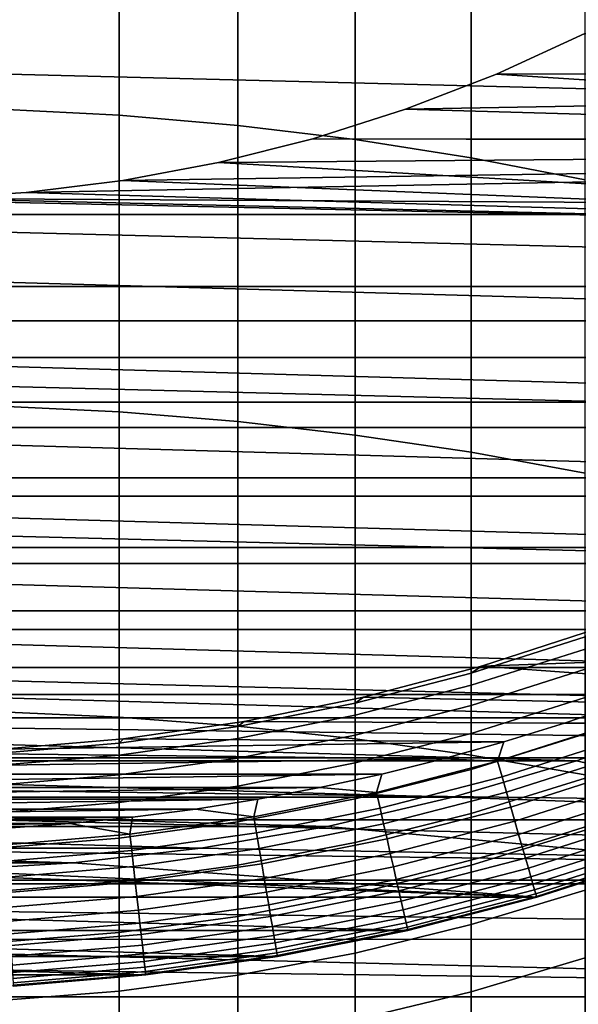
# Model space of a CAD drawing. Header units: metres. Extents: x -22 to 95, y -240 to 22.
# Tile 53 of 180: x 0.88 to 4.42, y -15.09 to -8.86. Entities that reach past the tile are written whole.
import ezdxf

# ---------------------------------------------------------------- set-up
doc = ezdxf.new("R2010")
doc.units = ezdxf.units.M
doc.layers.add('solid_10_151_013_XXX', color=7, linetype='CONTINUOUS')

msp = doc.modelspace()

# ---------------------------------------------------------------- linework, layer by layer
at = {"layer": 'solid_10_151_013_XXX'}
for points in [[(19.751564, -9.68892), (-20.217182, -8.675555), (-20.630594, -7.640606), (20.217182, -8.675555)], [(0.756951, -9.430664, 288.617554), (1.51152, -9.469378, 288.567017), (1.51152, -7.649489, 287.113983), (0.756951, -7.608793, 287.162903)], [(1.51152, -9.469378, 288.567017), (2.261334, -9.533764, 288.483002), (2.261334, -7.717173, 287.032593), (1.51152, -7.649489, 287.113983)], [(2.261334, -9.533764, 288.483002), (3.004033, -9.623621, 288.365723), (3.004033, -7.811633, 286.919006), (2.261334, -7.717173, 287.032593)], [(3.004033, -9.623621, 288.365723), (3.737279, -9.738666, 288.215607), (3.737279, -7.93257, 286.77356), (3.004033, -7.811633, 286.919006)], [(3.737279, -9.738666, 288.215607), (4.458767, -9.878537, 288.033081), (4.458767, -8.079606, 286.596771), (3.737279, -7.93257, 286.77356)], [(19.235554, -10.676782), (-19.751564, -9.68892), (-20.217182, -8.675555), (19.751564, -9.68892)], [(4.457416, -8.951613, 135), (3.897896, -9.209037, 135), (18.337671, -9.164041, 135)], [(4.457331, -8.951658, 136), (3.897902, -9.209037, 136), (3.897896, -9.209037, 135), (4.457416, -8.951613, 135)], [(10.498561, -9.635496, 136), (3.897902, -9.209037, 136), (4.457331, -8.951658, 136), (11.031456, -9.020486, 136)], [(3.323587, -9.431529, 135), (2.736669, -9.618244, 135), (18.095642, -9.633159, 135), (18.337671, -9.164041, 135)], [(3.897896, -9.209037, 135), (3.323587, -9.431529, 135), (18.337671, -9.164041, 135)], [(3.897902, -9.209037, 136), (3.323653, -9.431501, 136), (3.323587, -9.431529, 135), (3.897896, -9.209037, 135)], [(10.498561, -9.635496, 136), (3.323653, -9.431501, 136), (3.897902, -9.209037, 136)], [(0.756951, -11.309068, 289.998383), (1.51152, -11.345736, 289.946381), (1.51152, -9.469378, 288.567017), (0.756951, -9.430664, 288.617554)], [(3.323653, -9.431501, 136), (2.736527, -9.618288, 136), (2.736669, -9.618244, 135), (3.323587, -9.431529, 135)], [(10.498561, -9.635496, 136), (2.736527, -9.618288, 136), (3.323653, -9.431501, 136)], [(1.51152, -11.345736, 289.946381), (2.261334, -11.406722, 289.859863), (2.261334, -9.533764, 288.483002), (1.51152, -9.469378, 288.567017)], [(2.261334, -11.406722, 289.859863), (3.004033, -11.491834, 289.739105), (3.004033, -9.623621, 288.365723), (2.261334, -9.533764, 288.483002)], [(0.922705, -9.957339, 135), (0.307959, -9.995257, 135), (17.841579, -10.095932, 135), (18.095642, -9.633159, 135)], [(1.533947, -9.881649, 135), (0.922705, -9.957339, 135), (18.095642, -9.633159, 135)], [(2.139368, -9.768475, 135), (1.533947, -9.881649, 135), (18.095642, -9.633159, 135)], [(2.736669, -9.618244, 135), (2.139368, -9.768475, 135), (18.095642, -9.633159, 135)], [(2.736527, -9.618288, 136), (2.139528, -9.768437, 136), (2.139368, -9.768475, 135), (2.736669, -9.618244, 135)], [(9.931424, -10.219055, 136), (2.139528, -9.768437, 136), (2.736527, -9.618288, 136), (10.498561, -9.635496, 136)], [(3.004033, -11.491834, 289.739105), (3.737279, -11.600803, 289.584503), (3.737279, -9.738666, 288.215607), (3.004033, -9.623621, 288.365723)], [(18.670359, -11.636906), (-19.235554, -10.676782), (-19.751564, -9.68892), (19.235554, -10.676782)], [(2.139528, -9.768437, 136), (1.533905, -9.881657, 136), (1.533947, -9.881649, 135), (2.139368, -9.768475, 135)], [(9.931424, -10.219055, 136), (1.533905, -9.881657, 136), (2.139528, -9.768437, 136)], [(3.737279, -11.600803, 289.584503), (4.458767, -11.733288, 289.396545), (4.458767, -9.878537, 288.033081), (3.737279, -9.738666, 288.215607)], [(0.922595, -9.957351, 136), (0.922705, -9.957339, 135), (1.533947, -9.881649, 135), (1.533905, -9.881657, 136)], [(9.931424, -10.219055, 136), (0.922595, -9.957351, 136), (1.533905, -9.881657, 136)], [(0.922595, -9.957351, 136), (0.308113, -9.995252, 136), (0.307959, -9.995257, 135), (0.922705, -9.957339, 135)], [(9.931424, -10.219055, 136), (0.308113, -9.995252, 136), (0.922595, -9.957351, 136)], [(0.307959, -9.995257, 135), (-17.841446, -10.096171, 135), (17.841579, -10.095932, 135)], [(9.331698, -10.769484, 136), (-9.931424, -10.219055, 136), (-0.308113, -9.995252, 136), (9.931424, -10.219055, 136)], [(9.931424, -10.219055, 136), (-0.308113, -9.995252, 136), (0.308113, -9.995252, 136)], [(-17.575558, -10.552238, 135), (17.575699, -10.552005, 135), (17.841579, -10.095932, 135), (-17.841446, -10.096171, 135)], [(-9.931424, -10.219055, 136), (9.331698, -10.769484, 136), (-9.331698, -10.769484, 136)], [(-17.298023, -11.001282, 135), (17.29817, -11.001054, 135), (17.575699, -10.552005, 135), (-17.575558, -10.552238, 135)], [(18.056828, -12.567835), (-18.670359, -11.636906), (-19.235554, -10.676782), (18.670359, -11.636906)], [(-9.331698, -10.769484, 136), (9.331698, -10.769484, 136), (8.701759, -11.284587, 136)], [(-9.331698, -10.769484, 136), (8.701759, -11.284587, 136), (-8.701759, -11.284587, 136)], [(-17.008991, -11.443085, 135), (17.009142, -11.442861, 135), (17.29817, -11.001054, 135), (-17.298023, -11.001282, 135)], [(-8.701759, -11.284587, 136), (8.701759, -11.284587, 136), (8.043358, -11.762934, 136)], [(-8.701759, -11.284587, 136), (8.043358, -11.762934, 136), (-8.043358, -11.762934, 136)], [(0.756951, -13.241016, 291.303284), (1.51152, -13.275582, 291.249847), (1.51152, -11.345736, 289.946381), (0.756951, -11.309068, 289.998383)], [(1.51152, -13.275582, 291.249847), (2.261334, -13.333072, 291.16095), (2.261334, -11.406722, 289.859863), (1.51152, -11.345736, 289.946381)], [(-16.708727, -11.877218, 135), (16.708883, -11.876998, 135), (17.009142, -11.442861, 135), (-17.008991, -11.443085, 135)], [(2.261334, -13.333072, 291.16095), (3.004033, -13.413302, 291.036896), (3.004033, -11.491834, 289.739105), (2.261334, -11.406722, 289.859863)], [(3.004033, -13.413302, 291.036896), (3.737279, -13.516024, 290.878082), (3.737279, -11.600803, 289.584503), (3.004033, -11.491834, 289.739105)], [(17.396868, -13.466588), (-18.056828, -12.567835), (-18.670359, -11.636906), (18.056828, -12.567835)], [(3.737279, -13.516024, 290.878082), (4.458767, -13.640911, 290.684998), (4.458767, -11.733288, 289.396545), (3.737279, -11.600803, 289.584503)], [(-8.043358, -11.762934, 136), (8.043358, -11.762934, 136), (7.358618, -12.203005, 136)], [(-8.043358, -11.762934, 136), (7.358618, -12.203005, 136), (-7.358618, -12.203005, 136)], [(-16.397316, -12.303576, 135), (16.397478, -12.30336, 135), (16.708883, -11.876998, 135), (-16.708727, -11.877218, 135)], [(-7.358618, -12.203005, 136), (7.358618, -12.203005, 136), (6.650169, -12.603078, 136)], [(-7.358618, -12.203005, 136), (6.650169, -12.603078, 136), (-6.650169, -12.603078, 136)], [(-16.075113, -12.721658, 135), (16.075281, -12.721446, 135), (16.397478, -12.30336, 135), (-16.397316, -12.303576, 135)], [(16.692745, -14.330121), (-17.396868, -13.466588), (-18.056828, -12.567835), (17.396868, -13.466588)], [(-6.650169, -12.603078, 136), (6.650169, -12.603078, 136), (5.91964, -12.962264, 136)], [(-6.650169, -12.603078, 136), (5.91964, -12.962264, 136), (-5.91964, -12.962264, 136)], [(-15.742154, -13.131433, 135), (15.742327, -13.131226, 135), (16.075281, -12.721446, 135), (-16.075113, -12.721658, 135)], [(3.737279, -12.997785, 243.475296), (3.80339, -12.953156, 242.199997), (4.536667, -12.714899, 242.199997), (4.458767, -12.768008, 243.484451)], [(4.536667, -12.714899, 242.199997), (3.80339, -12.953156, 242.199997), (3.803413, -12.953148, 137.199997), (4.536671, -12.714897, 137.199997)], [(4.536671, -12.714897, 137.199997), (3.803413, -12.953148, 137.199997), (5.451775, -12.894886, 137.199997), (5.818004, -12.733843, 137.199997)], [(4.458767, -12.844818, 244.768158), (3.737279, -13.074047, 244.749847), (3.737279, -12.997785, 243.475296), (4.458767, -12.768008, 243.484451)], [(4.458767, -12.972734, 246.047775), (3.737279, -13.201051, 246.02034), (3.737279, -13.074047, 244.749847), (4.458767, -12.844818, 244.768158)], [(3.803413, -12.953148, 137.199997), (5.081264, -13.045333, 137.199997), (5.451775, -12.894886, 137.199997)], [(-5.91964, -12.962264, 136), (5.91964, -12.962264, 136), (5.169993, -13.27907, 136)], [(-5.91964, -12.962264, 136), (5.169993, -13.27907, 136), (-5.169993, -13.27907, 136)], [(3.004033, -13.186777, 243.467773), (3.057706, -13.149161, 242.199997), (3.80339, -12.953156, 242.199997), (3.737279, -12.997785, 243.475296)], [(3.737279, -13.074047, 244.749847), (3.004033, -13.262589, 244.734787), (3.004033, -13.186777, 243.467773), (3.737279, -12.997785, 243.475296)], [(3.80339, -12.953156, 242.199997), (3.057706, -13.149161, 242.199997), (3.057724, -13.149156, 137.199997), (3.803413, -12.953148, 137.199997)], [(3.803413, -12.953148, 137.199997), (3.057724, -13.149156, 137.199997), (4.706435, -13.185196, 137.199997), (5.081264, -13.045333, 137.199997)], [(4.458767, -13.151552, 247.321274), (3.737279, -13.378594, 247.284775), (3.737279, -13.201051, 246.02034), (4.458767, -12.972734, 246.047775)], [(3.737279, -13.201051, 246.02034), (3.004033, -13.388844, 245.997787), (3.004033, -13.262589, 244.734787), (3.737279, -13.074047, 244.749847)], [(-15.742154, -13.131433, 135), (15.399045, -13.532158, 135), (15.742327, -13.131226, 135)], [(-15.742154, -13.131433, 135), (-15.398867, -13.532361, 135), (15.399045, -13.532158, 135)], [(2.261334, -13.334393, 243.461884), (2.30205, -13.302277, 242.199997), (3.057706, -13.149161, 242.199997), (3.004033, -13.186777, 243.467773)], [(3.004033, -13.262589, 244.734787), (2.261334, -13.409853, 244.723022), (2.261334, -13.334393, 243.461884), (3.004033, -13.186777, 243.467773)], [(3.057724, -13.149156, 137.199997), (2.302048, -13.302276, 137.199997), (4.327934, -13.314239, 137.199997), (4.706435, -13.185196, 137.199997)], [(3.057706, -13.149161, 242.199997), (2.30205, -13.302277, 242.199997), (2.302048, -13.302276, 137.199997), (3.057724, -13.149156, 137.199997)], [(4.458767, -13.380988, 248.586639), (3.737279, -13.606395, 248.541122), (3.737279, -13.378594, 247.284775), (4.458767, -13.151552, 247.321274)], [(4.658431, -13.313029, 137.194519), (4.706435, -13.185196, 137.199997), (4.327934, -13.314239, 137.199997)], [(0.756951, -15.223441, 292.530121), (1.51152, -15.25585, 292.475342), (1.51152, -13.275582, 291.249847), (0.756951, -13.241016, 291.303284)], [(3.737279, -13.378594, 247.284775), (3.004033, -13.565338, 247.254745), (3.004033, -13.388844, 245.997787), (3.737279, -13.201051, 246.02034)], [(-5.169993, -13.27907, 136), (5.169993, -13.27907, 136), (4.403647, -13.552499, 136)], [(-5.169993, -13.27907, 136), (4.403647, -13.552499, 136), (-4.403647, -13.552499, 136)], [(1.51152, -15.25585, 292.475342), (2.261334, -15.30975, 292.384247), (2.261334, -13.333072, 291.16095), (1.51152, -13.275582, 291.249847)], [(1.51152, -13.440165, 243.457672), (1.538884, -13.412004, 242.199997), (2.30205, -13.302277, 242.199997), (2.261334, -13.334393, 243.461884)], [(2.302048, -13.302276, 137.199997), (1.538864, -13.412004, 137.199997), (3.945734, -13.432465, 137.199997), (4.327934, -13.314239, 137.199997)], [(2.30205, -13.302277, 242.199997), (1.538884, -13.412004, 242.199997), (1.538864, -13.412004, 137.199997), (2.302048, -13.302276, 137.199997)], [(3.004033, -13.388844, 245.997787), (2.261334, -13.535521, 245.980164), (2.261334, -13.409853, 244.723022), (3.004033, -13.262589, 244.734787)], [(3.904634, -13.553286, 137.194519), (4.658431, -13.313029, 137.194519), (4.327934, -13.314239, 137.199997), (3.945734, -13.432465, 137.199997)], [(4.658431, -13.313029, 137.194519), (3.904634, -13.553286, 137.194519), (3.933283, -13.652727, 137.178131), (4.69261, -13.410707, 137.178131)], [(5.169993, -13.27907, 135.199997), (6.50832, -13.514494, 135.199997), (5.740169, -13.858231, 135.199997), (4.403647, -13.552499, 135.199997)], [(4.403647, -13.552499, 136), (5.169993, -13.27907, 136), (5.169993, -13.27907, 135.199997), (4.403647, -13.552499, 135.199997)], [(2.261334, -13.409853, 244.723022), (1.51152, -13.515373, 244.7146), (1.51152, -13.440165, 243.457672), (2.261334, -13.334393, 243.461884)], [(2.261334, -15.30975, 292.384247), (3.004033, -15.384973, 292.257111), (3.004033, -13.413302, 291.036896), (2.261334, -13.333072, 291.16095)], [(3.737279, -13.606395, 248.541122), (3.004033, -13.791794, 248.503662), (3.004033, -13.565338, 247.254745), (3.737279, -13.378594, 247.284775)], [(4.458767, -13.660677, 249.841858), (3.737279, -13.88409, 249.787384), (3.737279, -13.606395, 248.541122), (4.458767, -13.380988, 248.586639)], [(0.770674, -13.477983, 137.199997), (0, -13.5, 137.199997), (3.560475, -13.539682, 137.199997), (3.945734, -13.432465, 137.199997)], [(0.756951, -13.503761, 243.455139), (0.770699, -13.477983, 242.199997), (1.538884, -13.412004, 242.199997), (1.51152, -13.440165, 243.457672)], [(1.51152, -13.515373, 244.7146), (0.756951, -13.578818, 244.709534), (0.756951, -13.503761, 243.455139), (1.51152, -13.440165, 243.457672)], [(1.538864, -13.412004, 137.199997), (0.770674, -13.477983, 137.199997), (3.945734, -13.432465, 137.199997)], [(1.538884, -13.412004, 242.199997), (0.770699, -13.477983, 242.199997), (0.770674, -13.477983, 137.199997), (1.538864, -13.412004, 137.199997)], [(2.261334, -13.535521, 245.980164), (1.51152, -13.640621, 245.967529), (1.51152, -13.515373, 244.7146), (2.261334, -13.409853, 244.723022)], [(3.004033, -13.565338, 247.254745), (2.261334, -13.711197, 247.231293), (2.261334, -13.535521, 245.980164), (3.004033, -13.388844, 245.997787)], [(3.004033, -15.384973, 292.257111), (3.737279, -15.481282, 292.094299), (3.737279, -13.516024, 290.878082), (3.004033, -13.413302, 291.036896)], [(3.904634, -13.553286, 137.194519), (3.945734, -13.432465, 137.199997), (3.560475, -13.539682, 137.199997)], [(4.69261, -13.410707, 137.178131), (3.933283, -13.652727, 137.178131), (3.961299, -13.749973, 137.150986), (4.726035, -13.50623, 137.150986)], [(16.692745, -14.330121), (-16.692745, -14.330121), (-17.396868, -13.466588)], [(0, -13.5, 137.199997), (-3.560469, -13.539683, 137.199997), (-3.172149, -13.635885, 137.199997), (3.560475, -13.539682, 137.199997)], [(4.726035, -13.50623, 137.150986), (3.961299, -13.749973, 137.150986), (3.988376, -13.843959, 137.113419), (4.758338, -13.59855, 137.113419)], [(-15.398867, -13.532361, 135), (15.045427, -13.924261, 135), (15.399045, -13.532158, 135)], [(-15.398867, -13.532361, 135), (-15.045244, -13.924459, 135), (15.045427, -13.924261, 135)], [(-4.403647, -13.552499, 136), (4.403647, -13.552499, 136), (3.622507, -13.781872, 136)], [(-4.403647, -13.552499, 136), (3.622507, -13.781872, 136), (-3.622507, -13.781872, 136)], [(-3.172149, -13.635885, 137.199997), (3.172154, -13.635884, 137.199997), (3.560475, -13.539682, 137.199997)], [(1.51152, -13.640621, 245.967529), (0.756951, -13.703814, 245.959946), (0.756951, -13.578818, 244.709534), (1.51152, -13.515373, 244.7146)], [(2.261334, -13.711197, 247.231293), (1.51152, -13.81571, 247.214478), (1.51152, -13.640621, 245.967529), (2.261334, -13.535521, 245.980164)], [(3.004033, -13.791794, 248.503662), (2.261334, -13.936601, 248.474411), (2.261334, -13.711197, 247.231293), (3.004033, -13.565338, 247.254745)], [(3.138553, -13.750898, 137.194519), (3.904634, -13.553286, 137.194519), (3.560475, -13.539682, 137.199997), (3.172154, -13.635884, 137.199997)], [(3.904634, -13.553286, 137.194519), (3.138553, -13.750898, 137.194519), (3.161581, -13.851789, 137.178131), (3.933283, -13.652727, 137.178131)], [(3.622507, -13.781872, 135.199997), (4.403647, -13.552499, 135.199997), (5.740169, -13.858231, 135.199997)], [(3.622507, -13.781872, 136), (4.403647, -13.552499, 136), (4.403647, -13.552499, 135.199997), (3.622507, -13.781872, 135.199997)], [(3.737279, -15.481282, 292.094299), (4.458767, -15.598373, 291.896393), (4.458767, -13.640911, 290.684998), (3.737279, -13.516024, 290.878082)], [(3.737279, -13.88409, 249.787384), (3.004033, -14.067849, 249.742569), (3.004033, -13.791794, 248.503662), (3.737279, -13.606395, 248.541122)], [(4.758338, -13.59855, 137.113419), (3.988376, -13.843959, 137.113419), (4.014215, -13.93365, 137.065811), (4.789166, -13.68665, 137.065811)], [(-3.172149, -13.635885, 137.199997), (-2.781386, -13.720928, 137.199997), (3.172154, -13.635884, 137.199997)], [(-2.781386, -13.720928, 137.199997), (2.781391, -13.720927, 137.199997), (3.172154, -13.635884, 137.199997)], [(1.51152, -13.81571, 247.214478), (0.756951, -13.87855, 247.204376), (0.756951, -13.703814, 245.959946), (1.51152, -13.640621, 245.967529)], [(3.138553, -13.750898, 137.194519), (3.172154, -13.635884, 137.199997), (2.781391, -13.720927, 137.199997)], [(3.933283, -13.652727, 137.178131), (3.161581, -13.851789, 137.178131), (3.1841, -13.950455, 137.150986), (3.961299, -13.749973, 137.150986)], [(4.458767, -13.990175, 251.08493), (3.737279, -14.211239, 251.021591), (3.737279, -13.88409, 249.787384), (4.458767, -13.660677, 249.841858)], [(4.789166, -13.68665, 137.065811), (4.014215, -13.93365, 137.065811), (4.038534, -14.018063, 137.008713), (4.81818, -13.769567, 137.008713)], [(-2.781386, -13.720928, 137.199997), (-2.388215, -13.794793, 137.199997), (2.781391, -13.720927, 137.199997)], [(-2.388215, -13.794793, 137.199997), (2.388221, -13.794792, 137.199997), (2.781391, -13.720927, 137.199997)], [(2.261334, -13.936601, 248.474411), (1.51152, -14.040361, 248.453461), (1.51152, -13.81571, 247.214478), (2.261334, -13.711197, 247.231293)], [(2.362596, -13.905246, 137.194519), (3.138553, -13.750898, 137.194519), (2.781391, -13.720927, 137.199997), (2.388221, -13.794792, 137.199997)], [(3.138553, -13.750898, 137.194519), (2.362596, -13.905246, 137.194519), (2.379931, -14.007269, 137.178131), (3.161581, -13.851789, 137.178131)], [(3.961299, -13.749973, 137.150986), (3.1841, -13.950455, 137.150986), (3.205864, -14.04581, 137.113419), (3.988376, -13.843959, 137.113419)], [(-3.622507, -13.781872, 136), (3.622507, -13.781872, 136), (2.830108, -13.966135, 136)], [(-3.622507, -13.781872, 136), (2.830108, -13.966135, 136), (-2.830108, -13.966135, 136)], [(-2.388215, -13.794793, 137.199997), (-1.993218, -13.857383, 137.199997), (2.388221, -13.794792, 137.199997)], [(-1.993218, -13.857383, 137.199997), (1.993224, -13.857383, 137.199997), (2.388221, -13.794792, 137.199997)], [(1.51152, -14.040361, 248.453461), (0.756951, -14.102749, 248.440857), (0.756951, -13.87855, 247.204376), (1.51152, -13.81571, 247.214478)], [(2.362596, -13.905246, 137.194519), (2.388221, -13.794792, 137.199997), (1.993224, -13.857383, 137.199997)], [(3.004033, -14.067849, 249.742569), (2.261334, -14.211375, 249.707581), (2.261334, -13.936601, 248.474411), (3.004033, -13.791794, 248.503662)], [(3.622507, -13.781872, 135.199997), (5.740169, -13.858231, 135.199997), (4.954398, -14.158171, 135.199997), (2.830108, -13.966135, 135.199997)], [(2.830108, -13.966135, 136), (3.622507, -13.781872, 136), (3.622507, -13.781872, 135.199997), (2.830108, -13.966135, 135.199997)], [(4.81818, -13.769567, 137.008713), (4.038534, -14.018063, 137.008713), (4.061066, -14.096271, 136.942719), (4.845061, -13.846389, 136.942719)], [(-1.993218, -13.857383, 137.199997), (-1.596486, -13.90867, 137.199997), (1.993224, -13.857383, 137.199997)], [(-1.596486, -13.90867, 137.199997), (1.596491, -13.90867, 137.199997), (1.993224, -13.857383, 137.199997)], [(1.579206, -14.015842, 137.194519), (2.362596, -13.905246, 137.194519), (1.993224, -13.857383, 137.199997), (1.596491, -13.90867, 137.199997)], [(3.161581, -13.851789, 137.178131), (2.379931, -14.007269, 137.178131), (2.396883, -14.107041, 137.150986), (3.1841, -13.950455, 137.150986)], [(3.737279, -14.211239, 251.021591), (3.004033, -14.393065, 250.969482), (3.004033, -14.067849, 249.742569), (3.737279, -13.88409, 249.787384)], [(3.988376, -13.843959, 137.113419), (3.205864, -14.04581, 137.113419), (3.226634, -14.136808, 137.065811), (4.014215, -13.93365, 137.065811)], [(4.845061, -13.846389, 136.942719), (4.061066, -14.096271, 136.942719), (4.081562, -14.167415, 136.868591), (4.869514, -13.916271, 136.868591)], [(-15.045244, -13.924459, 135), (14.681967, -14.306983, 135), (15.045427, -13.924261, 135)], [(-15.045244, -13.924459, 135), (-14.681778, -14.307177, 135), (14.681967, -14.306983, 135)], [(-1.596486, -13.90867, 137.199997), (-1.198541, -13.948602, 137.199997), (1.596491, -13.90867, 137.199997)], [(-1.198541, -13.948602, 137.199997), (1.198546, -13.948602, 137.199997), (1.596491, -13.90867, 137.199997)], [(1.579206, -14.015842, 137.194519), (1.596491, -13.90867, 137.199997), (1.198546, -13.948602, 137.199997)], [(2.261334, -14.211375, 249.707581), (1.51152, -14.314219, 249.682495), (1.51152, -14.040361, 248.453461), (2.261334, -13.936601, 248.474411)], [(2.362596, -13.905246, 137.194519), (1.579206, -14.015842, 137.194519), (1.590793, -14.118677, 137.178131), (2.379931, -14.007269, 137.178131)], [(4.014215, -13.93365, 137.065811), (3.226634, -14.136808, 137.065811), (3.246182, -14.222452, 137.008713), (4.038534, -14.018063, 137.008713)], [(4.869514, -13.916271, 136.868591), (4.081562, -14.167415, 136.868591), (4.099798, -14.230714, 136.787109), (4.891271, -13.978449, 136.787109)], [(-2.830108, -13.966135, 136), (2.830108, -13.966135, 136), (2.027996, -14.104954, 136)], [(-2.830108, -13.966135, 136), (2.027996, -14.104954, 136), (-2.027996, -14.104954, 136)], [(-1.198541, -13.948602, 137.199997), (-0.799547, -13.977146, 137.199997), (1.198546, -13.948602, 137.199997)], [(-0.799547, -13.977146, 137.199997), (0.799552, -13.977146, 137.199997), (1.198546, -13.948602, 137.199997)], [(0.790847, -14.082339, 137.194519), (1.579206, -14.015842, 137.194519), (1.198546, -13.948602, 137.199997), (0.799552, -13.977146, 137.199997)], [(2.379931, -14.007269, 137.178131), (1.590793, -14.118677, 137.178131), (1.602124, -14.219243, 137.150986), (2.396883, -14.107041, 137.150986)], [(2.027996, -14.104954, 135.199997), (2.830108, -13.966135, 135.199997), (4.954398, -14.158171, 135.199997)], [(2.027996, -14.104954, 136), (2.830108, -13.966135, 136), (2.830108, -13.966135, 135.199997), (2.027996, -14.104954, 135.199997)], [(3.1841, -13.950455, 137.150986), (2.396883, -14.107041, 137.150986), (2.413266, -14.203467, 137.113419), (3.205864, -14.04581, 137.113419)], [(4.458767, -14.368958, 252.313873), (3.737279, -14.587322, 252.241776), (3.737279, -14.211239, 251.021591), (4.458767, -13.990175, 251.08493)], [(4.891271, -13.978449, 136.787109), (4.099798, -14.230714, 136.787109), (4.115574, -14.285474, 136.699188), (4.910092, -14.032238, 136.699188)], [(1.51152, -14.314219, 249.682495), (0.756951, -14.376054, 249.667419), (0.756951, -14.102749, 248.440857), (1.51152, -14.040361, 248.453461)], [(1.579206, -14.015842, 137.194519), (0.790847, -14.082339, 137.194519), (0.79665, -14.185662, 137.178131), (1.590793, -14.118677, 137.178131)], [(3.004033, -14.393065, 250.969482), (2.261334, -14.535084, 250.928802), (2.261334, -14.211375, 249.707581), (3.004033, -14.067849, 249.742569)], [(3.205864, -14.04581, 137.113419), (2.413266, -14.203467, 137.113419), (2.428901, -14.295487, 137.065811), (3.226634, -14.136808, 137.065811)], [(4.038534, -14.018063, 137.008713), (3.246182, -14.222452, 137.008713), (3.264292, -14.3018, 136.942719), (4.061066, -14.096271, 136.942719)], [(4.910092, -14.032238, 136.699188), (4.115574, -14.285474, 136.699188), (4.128717, -14.331093, 136.605774), (4.925772, -14.077048, 136.605774)], [(-2.027996, -14.104954, 136), (2.027996, -14.104954, 136), (1.219336, -14.197737, 136)], [(-2.027996, -14.104954, 136), (1.219336, -14.197737, 136), (-1.219336, -14.197737, 136)], [(1.590793, -14.118677, 137.178131), (0.79665, -14.185662, 137.178131), (0.802324, -14.286705, 137.150986), (1.602124, -14.219243, 137.150986)], [(2.027996, -14.104954, 135.199997), (4.954398, -14.158171, 135.199997), (4.152499, -14.413769, 135.199997), (1.219336, -14.197737, 135.199997)], [(1.219336, -14.197737, 136), (2.027996, -14.104954, 136), (2.027996, -14.104954, 135.199997), (1.219336, -14.197737, 135.199997)], [(2.396883, -14.107041, 137.150986), (1.602124, -14.219243, 137.150986), (1.613075, -14.316435, 137.113419), (2.413266, -14.203467, 137.113419)], [(4.061066, -14.096271, 136.942719), (3.264292, -14.3018, 136.942719), (3.280767, -14.373981, 136.868591), (4.081562, -14.167415, 136.868591)], [(4.925772, -14.077048, 136.605774), (4.128717, -14.331093, 136.605774), (4.139082, -14.36707, 136.507919), (4.938138, -14.112389, 136.507919)], [(4.938138, -14.112389, 136.507919), (4.139082, -14.36707, 136.507919), (4.146555, -14.393012, 136.406677), (4.947054, -14.13787, 136.406677)], [(-0.407098, -14.244184, 135.199997), (4.152499, -14.413769, 135.199997), (-4.152499, -14.413769, 135.199997), (-4.954398, -14.158171, 135.199997)], [(3.226634, -14.136808, 137.065811), (2.428901, -14.295487, 137.065811), (2.443616, -14.382092, 137.008713), (3.246182, -14.222452, 137.008713)], [(4.081562, -14.167415, 136.868591), (3.280767, -14.373981, 136.868591), (3.295426, -14.438204, 136.787109), (4.099798, -14.230714, 136.787109)], [(4.947054, -14.13787, 136.406677), (4.146555, -14.393012, 136.406677), (4.151055, -14.408631, 136.303177), (4.952423, -14.153213, 136.303177)], [(4.952423, -14.153213, 136.303177), (4.151055, -14.408631, 136.303177), (4.152532, -14.41376, 136.199997), (4.954185, -14.15825, 136.199997)], [(4.954185, -14.15825, 136.199997), (4.152532, -14.41376, 136.199997), (4.152499, -14.413769, 135.199997), (4.954398, -14.158171, 135.199997)], [(-1.219336, -14.197737, 136), (1.219336, -14.197737, 136), (0.407098, -14.244184, 136)], [(-0.407098, -14.244184, 135.199997), (0.407098, -14.244184, 135.199997), (4.152499, -14.413769, 135.199997)], [(0.407098, -14.244184, 135.199997), (1.219336, -14.197737, 135.199997), (4.152499, -14.413769, 135.199997)], [(0.407098, -14.244184, 136), (1.219336, -14.197737, 136), (1.219336, -14.197737, 135.199997), (0.407098, -14.244184, 135.199997)], [(1.602124, -14.219243, 137.150986), (0.802324, -14.286705, 137.150986), (0.807808, -14.384358, 137.113419), (1.613075, -14.316435, 137.113419)], [(2.261334, -14.535084, 250.928802), (1.51152, -14.636845, 250.899643), (1.51152, -14.314219, 249.682495), (2.261334, -14.211375, 249.707581)], [(2.413266, -14.203467, 137.113419), (1.613075, -14.316435, 137.113419), (1.623526, -14.409187, 137.065811), (2.428901, -14.295487, 137.065811)], [(3.246182, -14.222452, 137.008713), (2.443616, -14.382092, 137.008713), (2.457249, -14.462331, 136.942719), (3.264292, -14.3018, 136.942719)], [(3.737279, -14.587322, 252.241776), (3.004033, -14.766928, 252.182465), (3.004033, -14.393065, 250.969482), (3.737279, -14.211239, 251.021591)], [(4.099798, -14.230714, 136.787109), (3.295426, -14.438204, 136.787109), (3.308107, -14.493762, 136.699188), (4.115574, -14.285474, 136.699188)], [(-14.681778, -14.307177, 135), (14.308629, -14.680363, 135), (14.681967, -14.306983, 135)], [(-14.681778, -14.307177, 135), (-14.308435, -14.680551, 135), (14.308629, -14.680363, 135)], [(1.51152, -14.636845, 250.899643), (0.756951, -14.69803, 250.882111), (0.756951, -14.376054, 249.667419), (1.51152, -14.314219, 249.682495)], [(1.613075, -14.316435, 137.113419), (0.807808, -14.384358, 137.113419), (0.813042, -14.477551, 137.065811), (1.623526, -14.409187, 137.065811)], [(2.428901, -14.295487, 137.065811), (1.623526, -14.409187, 137.065811), (1.633361, -14.496481, 137.008713), (2.443616, -14.382092, 137.008713)], [(3.264292, -14.3018, 136.942719), (2.457249, -14.462331, 136.942719), (2.469651, -14.535322, 136.868591), (3.280767, -14.373981, 136.868591)], [(4.115574, -14.285474, 136.699188), (3.308107, -14.493762, 136.699188), (3.318671, -14.540047, 136.605774), (4.128717, -14.331093, 136.605774)], [(15.945707, -15.156978), (-15.945707, -15.156978), (-16.692745, -14.330121)], [(16.692745, -14.330121), (15.945707, -15.156978), (-16.692745, -14.330121)], [(2.443616, -14.382092, 137.008713), (1.633361, -14.496481, 137.008713), (1.642474, -14.577358, 136.942719), (2.457249, -14.462331, 136.942719)], [(3.280767, -14.373981, 136.868591), (2.469651, -14.535322, 136.868591), (2.480685, -14.600266, 136.787109), (3.295426, -14.438204, 136.787109)], [(4.128717, -14.331093, 136.605774), (3.318671, -14.540047, 136.605774), (3.327002, -14.576549, 136.507919), (4.139082, -14.36707, 136.507919)], [(4.139082, -14.36707, 136.507919), (3.327002, -14.576549, 136.507919), (3.333009, -14.602868, 136.406677), (4.146555, -14.393012, 136.406677)], [(4.458767, -14.796424, 253.526749), (3.737279, -15.011741, 253.445999), (3.737279, -14.587322, 252.241776), (4.458767, -14.368958, 252.313873)], [(-4.152499, -14.413769, 135.199997), (4.152499, -14.413769, 135.199997), (3.337786, -14.623925, 135.199997)], [(-4.152499, -14.413769, 135.199997), (3.337786, -14.623925, 135.199997), (-3.337786, -14.623925, 135.199997)], [(1.623526, -14.409187, 137.065811), (0.813042, -14.477551, 137.065811), (0.817967, -14.565259, 137.008713), (1.633361, -14.496481, 137.008713)], [(3.004033, -14.766928, 252.182465), (2.261334, -14.90721, 252.136154), (2.261334, -14.535084, 250.928802), (3.004033, -14.393065, 250.969482)], [(3.295426, -14.438204, 136.787109), (2.480685, -14.600266, 136.787109), (2.490231, -14.656447, 136.699188), (3.308107, -14.493762, 136.699188)], [(4.146555, -14.393012, 136.406677), (3.333009, -14.602868, 136.406677), (3.336627, -14.618715, 136.303177), (4.151055, -14.408631, 136.303177)], [(4.151055, -14.408631, 136.303177), (3.336627, -14.618715, 136.303177), (3.337813, -14.623919, 136.199997), (4.152532, -14.41376, 136.199997)], [(4.152532, -14.41376, 136.199997), (3.337813, -14.623919, 136.199997), (3.337786, -14.623925, 135.199997), (4.152499, -14.413769, 135.199997)], [(1.633361, -14.496481, 137.008713), (0.817967, -14.565259, 137.008713), (0.822531, -14.64652, 136.942719), (1.642474, -14.577358, 136.942719)], [(2.457249, -14.462331, 136.942719), (1.642474, -14.577358, 136.942719), (1.650763, -14.65093, 136.868591), (2.469651, -14.535322, 136.868591)], [(3.308107, -14.493762, 136.699188), (2.490231, -14.656447, 136.699188), (2.498183, -14.703252, 136.605774), (3.318671, -14.540047, 136.605774)], [(2.261334, -14.90721, 252.136154), (1.51152, -15.007729, 252.102966), (1.51152, -14.636845, 250.899643), (2.261334, -14.535084, 250.928802)], [(2.469651, -14.535322, 136.868591), (1.650763, -14.65093, 136.868591), (1.658139, -14.71639, 136.787109), (2.480685, -14.600266, 136.787109)], [(3.318671, -14.540047, 136.605774), (2.498183, -14.703252, 136.605774), (2.504455, -14.740164, 136.507919), (3.327002, -14.576549, 136.507919)], [(-3.337786, -14.623925, 135.199997), (3.337786, -14.623925, 135.199997), (2.512768, -14.788033, 135.199997)], [(-3.337786, -14.623925, 135.199997), (2.512768, -14.788033, 135.199997), (-2.512768, -14.788033, 135.199997)], [(1.642474, -14.577358, 136.942719), (0.822531, -14.64652, 136.942719), (0.826682, -14.720441, 136.868591), (1.650763, -14.65093, 136.868591)], [(2.480685, -14.600266, 136.787109), (1.658139, -14.71639, 136.787109), (1.664519, -14.773019, 136.699188), (2.490231, -14.656447, 136.699188)], [(3.327002, -14.576549, 136.507919), (2.504455, -14.740164, 136.507919), (2.508976, -14.766778, 136.406677), (3.333009, -14.602868, 136.406677)], [(3.333009, -14.602868, 136.406677), (2.508976, -14.766778, 136.406677), (2.511699, -14.782804, 136.303177), (3.336627, -14.618715, 136.303177)], [(3.336627, -14.618715, 136.303177), (2.511699, -14.782804, 136.303177), (2.512593, -14.788065, 136.199997), (3.337813, -14.623919, 136.199997)], [(3.337813, -14.623919, 136.199997), (2.512593, -14.788065, 136.199997), (2.512768, -14.788033, 135.199997), (3.337786, -14.623925, 135.199997)], [(3.737279, -15.011741, 253.445999), (3.004033, -15.18884, 253.379578), (3.004033, -14.766928, 252.182465), (3.737279, -14.587322, 252.241776)], [(-14.308435, -14.680551, 135), (13.925947, -15.043866, 135), (14.308629, -14.680363, 135)], [(-14.308435, -14.680551, 135), (-13.92575, -15.044049, 135), (13.925947, -15.043866, 135)], [(1.51152, -15.007729, 252.102966), (0.756951, -15.068167, 252.083008), (0.756951, -14.69803, 250.882111), (1.51152, -14.636845, 250.899643)], [(1.650763, -14.65093, 136.868591), (0.826682, -14.720441, 136.868591), (0.830376, -14.786211, 136.787109), (1.658139, -14.71639, 136.787109)], [(2.490231, -14.656447, 136.699188), (1.664519, -14.773019, 136.699188), (1.669835, -14.820195, 136.605774), (2.498183, -14.703252, 136.605774)], [(1.658139, -14.71639, 136.787109), (0.830376, -14.786211, 136.787109), (0.833571, -14.843108, 136.699188), (1.664519, -14.773019, 136.699188)], [(2.498183, -14.703252, 136.605774), (1.669835, -14.820195, 136.605774), (1.674027, -14.857401, 136.507919), (2.504455, -14.740164, 136.507919)], [(2.504455, -14.740164, 136.507919), (1.674027, -14.857401, 136.507919), (1.67705, -14.884227, 136.406677), (2.508976, -14.766778, 136.406677)], [(-2.512768, -14.788033, 135.199997), (2.512768, -14.788033, 135.199997), (1.679314, -14.905702, 135.199997)], [(-2.512768, -14.788033, 135.199997), (1.679314, -14.905702, 135.199997), (-1.679314, -14.905702, 135.199997)], [(1.664519, -14.773019, 136.699188), (0.833571, -14.843108, 136.699188), (0.836233, -14.890509, 136.605774), (1.669835, -14.820195, 136.605774)], [(2.508976, -14.766778, 136.406677), (1.67705, -14.884227, 136.406677), (1.67887, -14.90038, 136.303177), (2.511699, -14.782804, 136.303177)], [(2.511699, -14.782804, 136.303177), (1.67887, -14.90038, 136.303177), (1.679467, -14.905684, 136.199997), (2.512593, -14.788065, 136.199997)], [(2.512593, -14.788065, 136.199997), (1.679467, -14.905684, 136.199997), (1.679314, -14.905702, 135.199997), (2.512768, -14.788033, 135.199997)], [(3.004033, -15.18884, 253.379578), (2.261334, -15.327165, 253.327713), (2.261334, -14.90721, 252.136154), (3.004033, -14.766928, 252.182465)], [(4.458767, -15.271894, 254.721619), (3.737279, -15.483821, 254.632355), (3.737279, -15.011741, 253.445999), (4.458767, -14.796424, 253.526749)], [(1.669835, -14.820195, 136.605774), (0.836233, -14.890509, 136.605774), (0.838332, -14.927891, 136.507919), (1.674027, -14.857401, 136.507919)], [(1.674027, -14.857401, 136.507919), (0.838332, -14.927891, 136.507919), (0.839846, -14.954844, 136.406677), (1.67705, -14.884227, 136.406677)], [(-1.679314, -14.905702, 135.199997), (1.679314, -14.905702, 135.199997), (0.841236, -14.976392, 135.199997)], [(1.67705, -14.884227, 136.406677), (0.839846, -14.954844, 136.406677), (0.840757, -14.971074, 136.303177), (1.67887, -14.90038, 136.303177)], [(1.67887, -14.90038, 136.303177), (0.840757, -14.971074, 136.303177), (0.841057, -14.976402, 136.199997), (1.679467, -14.905684, 136.199997)], [(1.679467, -14.905684, 136.199997), (0.841057, -14.976402, 136.199997), (0.841236, -14.976392, 135.199997), (1.679314, -14.905702, 135.199997)], [(2.261334, -15.327165, 253.327713), (1.51152, -15.426281, 253.290543), (1.51152, -15.007729, 252.102966), (2.261334, -14.90721, 252.136154)], [(-13.92575, -15.044049, 135), (13.533885, -15.397527, 135), (13.925947, -15.043866, 135)], [(-13.92575, -15.044049, 135), (-13.533683, -15.397705, 135), (13.533885, -15.397527, 135)], [(1.51152, -15.426281, 253.290543), (0.756951, -15.485875, 253.268188), (0.756951, -15.068167, 252.083008), (1.51152, -15.007729, 252.102966)], [(3.737279, -15.483821, 254.632355), (3.004033, -15.658133, 254.558929), (3.004033, -15.18884, 253.379578), (3.737279, -15.011741, 253.445999)]]:
    msp.add_3dface(points, dxfattribs=at)

doc.saveas('drawing.dxf')
